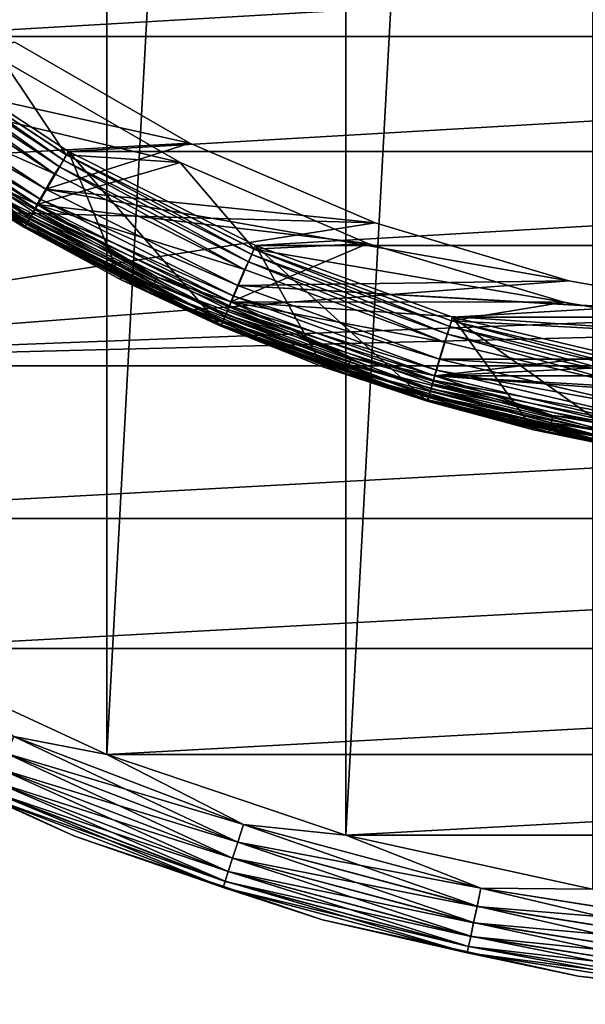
# Model space of a CAD drawing. Header units: metres. Extents: x -28 to 237, y -27 to 27.
# Tile 5 of 51: x -10.8 to -4.37, y -27.46 to -16.25. Entities that reach past the tile are written whole.
import ezdxf

# ---------------------------------------------------------------- set-up
doc = ezdxf.new("R2010")
doc.units = ezdxf.units.M
doc.layers.add('solid_10151043_XXX', color=7, linetype='CONTINUOUS')

msp = doc.modelspace()

# ---------------------------------------------------------------- linework, layer by layer
at = {"layer": 'solid_10151043_XXX'}
for points in [[(-4.288554, 26.150684, -10.5), (-4.288554, -26.150684, -10.5), (-7.091667, -25.533474, -10.5)], [(-7.091667, 25.533474, -10.5), (-4.288554, 26.150684, -10.5), (-7.091667, -25.533474, -10.5)], [(-7.091667, 25.533474, -10.5), (-7.091667, -25.533474, -10.5), (-9.811584, -24.616718, -10.5)], [(-9.811584, 24.616718, -10.5), (-7.091667, 25.533474, -10.5), (-9.811584, -24.616718, -10.5)], [(-9.811584, 24.616718, -10.5), (-9.811584, -24.616718, -10.5), (-12.416398, -23.411173, -10.5)], [(-12.416398, 23.411173, -10.5), (-9.811584, 24.616718, -10.5), (-12.416398, -23.411173, -10.5)], [(14.067907, -14.911203, 269.450012), (-14.067907, -14.911203, 269.450012), (-12.241783, -16.443502, 269.450012)], [(14.067907, -14.911203, 269.450012), (-12.241783, -16.443502, 269.450012), (12.241783, -16.443502, 269.450012)], [(-12.241783, -16.443502, 269.450012), (-11.814443, -17.962988, 268.450012), (-10.75, -18.619547, 268.450012)], [(-10.250043, -17.753496, 269.450012), (-12.241783, -16.443502, 269.450012), (-10.75, -18.619547, 268.450012)], [(12.241783, -16.443502, 269.450012), (-12.241783, -16.443502, 269.450012), (-10.250043, -17.753496, 269.450012)], [(12.241783, -16.443502, 269.450012), (-10.250043, -17.753496, 269.450012), (10.250043, -17.753496, 269.450012)], [(-19.243534, -18.219122), (-8.867837, -17.657316), (-10.857765, -16.50843)], [(-10.857452, -16.508642, 0.8), (-8.867778, -17.657343, 0.8), (-12.54879, -16.83828, 0.8)], [(-10.350451, -17.927505, 212.783157), (-12.309139, -16.534042, 212.734467), (-12.36172, -16.604671, 212.783157)], [(-12.26914, -16.480427, 212.659561), (-12.309139, -16.534042, 212.734467), (-10.306423, -17.85125, 212.734467)], [(-10.350451, -17.927505, 212.783157), (-10.306423, -17.85125, 212.734467), (-12.309139, -16.534042, 212.734467)], [(-10.272632, -17.79352, 212.659561), (-12.26914, -16.480427, 212.659561), (-10.306423, -17.85125, 212.734467)], [(-12.268891, -16.480618, 212.800003), (-12.26914, -16.480427, 212.659561), (-10.272632, -17.79352, 212.659561)], [(-12.268891, -16.480618, 212.800003), (-10.272632, -17.79352, 212.659561), (-10.273395, -17.793079, 212.800003)], [(-10.994207, -16.715881, 212.800003), (-12.268891, -16.480618, 212.800003), (-10.273395, -17.793079, 212.800003)], [(-10.857765, -16.50843), (-8.867837, -17.657316), (-10.857452, -16.508642, 0.8)], [(-8.867837, -17.657316), (-8.867778, -17.657343, 0.8), (-10.857452, -16.508642, 0.8)], [(-10.40742, -18.009043, 212.800003), (-12.429364, -16.677851, 212.800003), (-12.668226, -16.998697, 212.800003)], [(-12.36172, -16.604671, 212.783157), (-12.429364, -16.677851, 212.800003), (-10.40742, -18.009043, 212.800003)], [(-10.350451, -17.927505, 212.783157), (-12.36172, -16.604671, 212.783157), (-10.40742, -18.009043, 212.800003)], [(-10.994387, -16.715763, 213.25), (-8.979082, -17.879299, 213.25), (-12.663719, -17.00206, 213.25)], [(-10.994387, -16.715763, 213.25), (-10.994207, -16.715881, 212.800003), (-8.979274, -17.879204, 212.800003)], [(-10.994387, -16.715763, 213.25), (-8.979274, -17.879204, 212.800003), (-8.979082, -17.879299, 213.25)], [(-8.979274, -17.879204, 212.800003), (-10.994207, -16.715881, 212.800003), (-10.273395, -17.793079, 212.800003)], [(-12.617307, -16.947983, 0.816902), (-12.54879, -16.83828, 0.8), (-10.507423, -18.182245, 0.8)], [(-8.867778, -17.657343, 0.8), (-10.507423, -18.182245, 0.8), (-12.54879, -16.83828, 0.8)], [(-12.715122, -17.079372, 212.785324), (-10.607553, -18.355368, 212.800003), (-12.668226, -16.998697, 212.800003)], [(-12.689417, -17.044846, 0.866791), (-12.617307, -16.947983, 0.816902), (-10.564452, -18.298168, 0.816902)], [(-10.40742, -18.009043, 212.800003), (-12.668226, -16.998697, 212.800003), (-10.607553, -18.355368, 212.800003)], [(-8.979082, -17.879299, 213.25), (-10.603504, -18.35771, 213.25), (-12.663719, -17.00206, 213.25)], [(-11.328403, -18.029049, 213.264679), (-12.663719, -17.00206, 213.25), (-10.603504, -18.35771, 213.25)], [(-10.564452, -18.298168, 0.816902), (-12.617307, -16.947983, 0.816902), (-10.507423, -18.182245, 0.8)], [(-12.798868, -17.191864, 1.049887), (-12.751348, -17.128033, 0.946262), (-10.676684, -18.492559, 0.946262)], [(-12.715122, -17.079372, 212.785324), (-12.765108, -17.146515, 212.742645), (-10.688206, -18.512516, 212.742645)], [(-12.751348, -17.128033, 0.946262), (-12.689417, -17.044846, 0.866791), (-10.62483, -18.402744, 0.866791)], [(-10.676684, -18.492559, 0.946262), (-12.751348, -17.128033, 0.946262), (-10.62483, -18.402744, 0.866791)], [(-10.646353, -18.440023, 212.785324), (-10.607553, -18.355368, 212.800003), (-12.715122, -17.079372, 212.785324)], [(-10.646353, -18.440023, 212.785324), (-12.715122, -17.079372, 212.785324), (-10.688206, -18.512516, 212.742645)], [(-10.62483, -18.402744, 0.866791), (-12.689417, -17.044846, 0.866791), (-10.564452, -18.298168, 0.816902)], [(-10.741482, -18.604792, 1.170591), (-12.838911, -17.245647, 1.3), (-12.828736, -17.231983, 1.170591)], [(-12.830194, -17.23394, 212.592438), (-12.838911, -17.245647, 212.5), (-10.750002, -18.619545, 212.5)], [(-12.838911, -17.245647, 212.5), (-12.838911, -17.245647, 1.3), (-10.750002, -18.619545, 1.3)], [(-10.741482, -18.604792, 1.170591), (-10.750002, -18.619545, 1.3), (-12.838911, -17.245647, 1.3)], [(-10.750002, -18.619545, 212.5), (-12.838911, -17.245647, 212.5), (-10.750002, -18.619545, 1.3)], [(-12.804762, -17.19978, 212.676178), (-12.830194, -17.23394, 212.592438), (-10.742702, -18.606905, 212.592438)], [(-10.742702, -18.606905, 212.592438), (-12.830194, -17.23394, 212.592438), (-10.750002, -18.619545, 212.5)], [(-12.828736, -17.231983, 1.170591), (-12.798868, -17.191864, 1.049887), (-10.716474, -18.561478, 1.049887)], [(-10.741482, -18.604792, 1.170591), (-12.828736, -17.231983, 1.170591), (-10.716474, -18.561478, 1.049887)], [(-12.765108, -17.146515, 212.742645), (-12.804762, -17.19978, 212.676178), (-10.721408, -18.570023, 212.676178)], [(-10.721408, -18.570023, 212.676178), (-12.804762, -17.19978, 212.676178), (-10.742702, -18.606905, 212.592438)], [(-10.716474, -18.561478, 1.049887), (-12.798868, -17.191864, 1.049887), (-10.676684, -18.492559, 0.946262)], [(-10.688206, -18.512516, 212.742645), (-12.765108, -17.146515, 212.742645), (-10.721408, -18.570023, 212.676178)], [(-19.243534, -18.219122), (-6.757987, -18.567417), (-8.867837, -17.657316)], [(-8.867778, -17.657343, 0.8), (-6.758173, -18.567358, 0.8), (-10.507423, -18.182245, 0.8)], [(-8.867837, -17.657316), (-6.757987, -18.567417), (-8.867778, -17.657343, 0.8)], [(-6.757987, -18.567417), (-6.758173, -18.567358, 0.8), (-8.867778, -17.657343, 0.8)], [(-10.250043, -17.753496, 269.450012), (-10.75, -18.619547, 268.450012), (-9.649182, -19.213102, 268.450012)], [(-10.272632, -17.79352, 212.659561), (-10.306423, -17.85125, 212.734467), (-8.164331, -18.927048, 212.734467)], [(-10.273395, -17.793079, 212.800003), (-10.272632, -17.79352, 212.659561), (-8.138153, -18.865492, 212.659561)], [(-10.273395, -17.793079, 212.800003), (-8.138153, -18.865492, 212.659561), (-8.137629, -18.865717, 212.800003)], [(-8.979274, -17.879204, 212.800003), (-10.273395, -17.793079, 212.800003), (-8.137629, -18.865717, 212.800003)], [(-8.138153, -18.865492, 212.659561), (-10.272632, -17.79352, 212.659561), (-8.164331, -18.927048, 212.734467)], [(-10.250043, -17.753496, 269.450012), (-9.649182, -19.213102, 268.450012), (-8.515715, -19.741646, 268.450012)], [(-8.119608, -18.823442, 269.450012), (-10.250043, -17.753496, 269.450012), (-8.515715, -19.741646, 268.450012)], [(10.250043, -17.753496, 269.450012), (-10.250043, -17.753496, 269.450012), (-8.119608, -18.823442, 269.450012)], [(10.250043, -17.753496, 269.450012), (-8.119608, -18.823442, 269.450012), (8.119608, -18.823442, 269.450012)], [(-8.979082, -17.879299, 213.25), (-6.842715, -18.800812, 213.25), (-10.603504, -18.35771, 213.25)], [(-10.350451, -17.927505, 212.783157), (-10.40742, -18.009043, 212.800003), (-8.244453, -19.096304, 212.800003)], [(-8.199207, -19.0079, 212.783157), (-10.306423, -17.85125, 212.734467), (-10.350451, -17.927505, 212.783157)], [(-8.199207, -19.0079, 212.783157), (-10.350451, -17.927505, 212.783157), (-8.244453, -19.096304, 212.800003)], [(-8.199207, -19.0079, 212.783157), (-8.164331, -18.927048, 212.734467), (-10.306423, -17.85125, 212.734467)], [(-6.84291, -18.800741, 212.800003), (-8.979274, -17.879204, 212.800003), (-8.137629, -18.865717, 212.800003)], [(-8.979082, -17.879299, 213.25), (-8.979274, -17.879204, 212.800003), (-6.84291, -18.800741, 212.800003)], [(-8.979082, -17.879299, 213.25), (-6.84291, -18.800741, 212.800003), (-6.842715, -18.800812, 213.25)], [(-11.814443, -17.962988, 268.450012), (-11.814444, -17.962988, 213.550003), (-10.75, -18.619547, 213.550003)], [(-11.430924, -18.192211, 213.457565), (-10.75, -18.619547, 213.550003), (-11.814444, -17.962988, 213.550003)], [(-10.75, -18.619547, 268.450012), (-11.814443, -17.962988, 268.450012), (-10.75, -18.619547, 213.550003)], [(-11.372937, -18.099926, 213.307358), (-11.328403, -18.029049, 213.264679), (-9.238559, -19.184065, 213.264679)], [(-9.238559, -19.184065, 213.264679), (-11.328403, -18.029049, 213.264679), (-10.603504, -18.35771, 213.25)], [(-8.244453, -19.096304, 212.800003), (-10.40742, -18.009043, 212.800003), (-10.607553, -18.355368, 212.800003)], [(-11.408266, -18.156151, 213.37381), (-11.372937, -18.099926, 213.307358), (-9.274878, -19.259481, 213.307358)], [(-9.274878, -19.259481, 213.307358), (-11.372937, -18.099926, 213.307358), (-9.238559, -19.184065, 213.264679)], [(-19.243534, -18.219122), (-17.160183, -20.193516), (-6.757987, -18.567417)], [(-11.430924, -18.192211, 213.457565), (-11.408266, -18.156151, 213.37381), (-9.303689, -19.319309, 213.37381)], [(-9.322167, -19.357679, 213.457565), (-10.75, -18.619547, 213.550003), (-11.430924, -18.192211, 213.457565)], [(-9.322167, -19.357679, 213.457565), (-11.430924, -18.192211, 213.457565), (-9.303689, -19.319309, 213.37381)], [(-9.303689, -19.319309, 213.37381), (-11.408266, -18.156151, 213.37381), (-9.274878, -19.259481, 213.307358)], [(-10.564452, -18.298168, 0.816902), (-10.507423, -18.182245, 0.8), (-8.323687, -19.27994, 0.8)], [(-4.556455, -19.226484, 0.8), (-8.323687, -19.27994, 0.8), (-10.507423, -18.182245, 0.8)], [(-6.758173, -18.567358, 0.8), (-4.556455, -19.226484, 0.8), (-10.507423, -18.182245, 0.8)], [(-10.646353, -18.440023, 212.785324), (-8.403114, -19.463493, 212.800003), (-10.607553, -18.355368, 212.800003)], [(-10.62483, -18.402744, 0.866791), (-10.564452, -18.298168, 0.816902), (-8.368731, -19.4009, 0.816902)], [(-8.244453, -19.096304, 212.800003), (-10.607553, -18.355368, 212.800003), (-8.403114, -19.463493, 212.800003)], [(-6.842715, -18.800812, 213.25), (-8.399779, -19.46493, 213.25), (-10.603504, -18.35771, 213.25)], [(-9.238559, -19.184065, 213.264679), (-10.603504, -18.35771, 213.25), (-8.399779, -19.46493, 213.25)], [(-8.368731, -19.4009, 0.816902), (-10.564452, -18.298168, 0.816902), (-8.323687, -19.27994, 0.8)], [(-10.646353, -18.440023, 212.785324), (-10.688206, -18.512516, 212.742645), (-8.466764, -19.628166, 212.742645)], [(-10.676684, -18.492559, 0.946262), (-10.62483, -18.402744, 0.866791), (-8.41656, -19.51178, 0.866791)], [(-8.43361, -19.551304, 212.785324), (-8.403114, -19.463493, 212.800003), (-10.646353, -18.440023, 212.785324)], [(-8.43361, -19.551304, 212.785324), (-10.646353, -18.440023, 212.785324), (-8.466764, -19.628166, 212.742645)], [(-8.41656, -19.51178, 0.866791), (-10.62483, -18.402744, 0.866791), (-8.368731, -19.4009, 0.816902)], [(-17.160183, -20.193516), (-4.556746, -19.226425), (-6.757987, -18.567417)], [(-10.721408, -18.570023, 212.676178), (-10.742702, -18.606905, 212.592438), (-8.509933, -19.728245, 212.592438)], [(-10.741482, -18.604792, 1.170591), (-10.716474, -18.561478, 1.049887), (-8.489157, -19.680077, 1.049887)], [(-10.688206, -18.512516, 212.742645), (-10.721408, -18.570023, 212.676178), (-8.493066, -19.689138, 212.676178)], [(-8.493066, -19.689138, 212.676178), (-10.721408, -18.570023, 212.676178), (-8.509933, -19.728245, 212.592438)], [(-10.716474, -18.561478, 1.049887), (-10.676684, -18.492559, 0.946262), (-8.457637, -19.607006, 0.946262)], [(-8.489157, -19.680077, 1.049887), (-10.716474, -18.561478, 1.049887), (-8.457637, -19.607006, 0.946262)], [(-8.466764, -19.628166, 212.742645), (-10.688206, -18.512516, 212.742645), (-8.493066, -19.689138, 212.676178)], [(-8.457637, -19.607006, 0.946262), (-10.676684, -18.492559, 0.946262), (-8.41656, -19.51178, 0.866791)], [(-4.556746, -19.226425), (-4.556455, -19.226484, 0.8), (-6.758173, -18.567358, 0.8)], [(-6.757987, -18.567417), (-4.556746, -19.226425), (-6.758173, -18.567358, 0.8)], [(-8.508967, -19.726002, 1.170591), (-10.750002, -18.619545, 1.3), (-10.741482, -18.604792, 1.170591)], [(-10.742702, -18.606905, 212.592438), (-10.750002, -18.619545, 212.5), (-8.515717, -19.741646, 212.5)], [(-10.750002, -18.619545, 212.5), (-10.750002, -18.619545, 1.3), (-8.515716, -19.741646, 1.3)], [(-8.508967, -19.726002, 1.170591), (-8.515716, -19.741646, 1.3), (-10.750002, -18.619545, 1.3)], [(-8.515717, -19.741646, 212.5), (-10.750002, -18.619545, 212.5), (-8.515716, -19.741646, 1.3)], [(-10.75, -18.619547, 268.450012), (-10.75, -18.619547, 213.550003), (-9.649182, -19.213102, 213.550003)], [(-9.322167, -19.357679, 213.457565), (-9.649182, -19.213102, 213.550003), (-10.75, -18.619547, 213.550003)], [(-9.649182, -19.213102, 268.450012), (-10.75, -18.619547, 268.450012), (-9.649182, -19.213102, 213.550003)], [(-8.509933, -19.728245, 212.592438), (-10.742702, -18.606905, 212.592438), (-8.515717, -19.741646, 212.5)], [(-8.508967, -19.726002, 1.170591), (-10.741482, -18.604792, 1.170591), (-8.489157, -19.680077, 1.049887)], [(-8.119608, -18.823442, 269.450012), (-8.515715, -19.741646, 268.450012), (-7.353433, -20.203392, 268.450012)], [(-6.842715, -18.800812, 213.25), (-4.614083, -19.468012, 213.25), (-8.399779, -19.46493, 213.25)], [(-4.614008, -19.468031, 212.800003), (-6.84291, -18.800741, 212.800003), (-8.137629, -18.865717, 212.800003)], [(-8.119608, -18.823442, 269.450012), (-7.353433, -20.203392, 268.450012), (-6.166269, -20.596775, 268.450012)], [(-5.879409, -19.638802, 269.450012), (-8.119608, -18.823442, 269.450012), (-6.166269, -20.596775, 268.450012)], [(8.119608, -18.823442, 269.450012), (-8.119608, -18.823442, 269.450012), (-5.879409, -19.638802, 269.450012)], [(-6.842715, -18.800812, 213.25), (-6.84291, -18.800741, 212.800003), (-4.614008, -19.468031, 212.800003)], [(-6.842715, -18.800812, 213.25), (-4.614008, -19.468031, 212.800003), (-4.614083, -19.468012, 213.25)], [(8.119608, -18.823442, 269.450012), (-5.879409, -19.638802, 269.450012), (5.879409, -19.638802, 269.450012)], [(-5.937085, -19.831245, 212.783157), (-8.164331, -18.927048, 212.734467), (-8.199207, -19.0079, 212.783157)], [(-8.138153, -18.865492, 212.659561), (-8.164331, -18.927048, 212.734467), (-5.911831, -19.746891, 212.734467)], [(-5.937085, -19.831245, 212.783157), (-5.911831, -19.746891, 212.734467), (-8.164331, -18.927048, 212.734467)], [(-5.892601, -19.682823, 212.659561), (-8.138153, -18.865492, 212.659561), (-5.911831, -19.746891, 212.734467)], [(-8.137629, -18.865717, 212.800003), (-8.138153, -18.865492, 212.659561), (-5.892601, -19.682823, 212.659561)], [(-8.137629, -18.865717, 212.800003), (-5.892601, -19.682823, 212.659561), (-5.892543, -19.682814, 212.800003)], [(-4.614008, -19.468031, 212.800003), (-8.137629, -18.865717, 212.800003), (-5.892543, -19.682814, 212.800003)], [(-8.199207, -19.0079, 212.783157), (-8.244453, -19.096304, 212.800003), (-5.970014, -19.924824, 212.800003)], [(-5.937085, -19.831245, 212.783157), (-8.199207, -19.0079, 212.783157), (-5.970014, -19.924824, 212.800003)], [(-5.970014, -19.924824, 212.800003), (-8.244453, -19.096304, 212.800003), (-8.403114, -19.463493, 212.800003)], [(-17.160183, -20.193516), (-2.293884, -19.625429), (-4.556746, -19.226425)], [(-9.649182, -19.213102, 268.450012), (-9.649182, -19.213102, 213.550003), (-8.515715, -19.741646, 213.550003)], [(-9.322167, -19.357679, 213.457565), (-8.515715, -19.741646, 213.550003), (-9.649182, -19.213102, 213.550003)], [(-8.515715, -19.741646, 268.450012), (-9.649182, -19.213102, 268.450012), (-8.515715, -19.741646, 213.550003)], [(-9.303689, -19.319309, 213.37381), (-9.274878, -19.259481, 213.307358), (-7.060181, -20.176838, 213.307358)], [(-9.274878, -19.259481, 213.307358), (-9.238559, -19.184065, 213.264679), (-7.032535, -20.09783, 213.264679)], [(-7.060181, -20.176838, 213.307358), (-9.274878, -19.259481, 213.307358), (-7.032535, -20.09783, 213.264679)], [(-7.032535, -20.09783, 213.264679), (-9.238559, -19.184065, 213.264679), (-8.399779, -19.46493, 213.25)], [(-4.556455, -19.226484, 0.8), (-2.294319, -19.625362, 0.8), (-8.323687, -19.27994, 0.8)], [(-4.556746, -19.226425), (-2.293884, -19.625429), (-4.556455, -19.226484, 0.8)], [(-2.293884, -19.625429), (-2.294319, -19.625362, 0.8), (-4.556455, -19.226484, 0.8)], [(-9.322167, -19.357679, 213.457565), (-9.303689, -19.319309, 213.37381), (-7.082113, -20.239517, 213.37381)], [(-7.096179, -20.279715, 213.457565), (-8.515715, -19.741646, 213.550003), (-9.322167, -19.357679, 213.457565)], [(-7.096179, -20.279715, 213.457565), (-9.322167, -19.357679, 213.457565), (-7.082113, -20.239517, 213.37381)], [(-7.082113, -20.239517, 213.37381), (-9.303689, -19.319309, 213.37381), (-7.060181, -20.176838, 213.307358)], [(-8.368731, -19.4009, 0.816902), (-8.323687, -19.27994, 0.8), (-6.027404, -20.116411, 0.8)], [(6.027335, -20.116432, 0.8), (-6.027404, -20.116411, 0.8), (-8.323687, -19.27994, 0.8)], [(6.027335, -20.116432, 0.8), (-8.323687, -19.27994, 0.8), (-2.294319, -19.625362, 0.8)], [(-8.43361, -19.551304, 212.785324), (-6.084788, -20.308012, 212.800003), (-8.403114, -19.463493, 212.800003)], [(-8.41656, -19.51178, 0.866791), (-8.368731, -19.4009, 0.816902), (-6.059838, -20.241268, 0.816902)], [(-5.970014, -19.924824, 212.800003), (-8.403114, -19.463493, 212.800003), (-6.084788, -20.308012, 212.800003)], [(-2.322976, -19.872017, 213.25), (-6.082378, -20.308729, 213.25), (-8.399779, -19.46493, 213.25)], [(-7.032535, -20.09783, 213.264679), (-8.399779, -19.46493, 213.25), (-6.082378, -20.308729, 213.25)], [(-4.614083, -19.468012, 213.25), (-2.322976, -19.872017, 213.25), (-8.399779, -19.46493, 213.25)], [(-6.059838, -20.241268, 0.816902), (-8.368731, -19.4009, 0.816902), (-6.027404, -20.116411, 0.8)], [(-2.322709, -19.872047, 212.800003), (-4.614008, -19.468031, 212.800003), (-5.892543, -19.682814, 212.800003)], [(-4.614083, -19.468012, 213.25), (-4.614008, -19.468031, 212.800003), (-2.322976, -19.872017, 213.25)], [(-2.322976, -19.872017, 213.25), (-4.614008, -19.468031, 212.800003), (-2.322709, -19.872047, 212.800003)], [(-8.489157, -19.680077, 1.049887), (-8.457637, -19.607006, 0.946262), (-6.124215, -20.456303, 0.946262)], [(-8.43361, -19.551304, 212.785324), (-8.466764, -19.628166, 212.742645), (-6.130824, -20.478378, 212.742645)], [(-8.457637, -19.607006, 0.946262), (-8.41656, -19.51178, 0.866791), (-6.094471, -20.356951, 0.866791)], [(-6.124215, -20.456303, 0.946262), (-8.457637, -19.607006, 0.946262), (-6.094471, -20.356951, 0.866791)], [(-6.106817, -20.398188, 212.785324), (-6.084788, -20.308012, 212.800003), (-8.43361, -19.551304, 212.785324)], [(-6.106817, -20.398188, 212.785324), (-8.43361, -19.551304, 212.785324), (-6.130824, -20.478378, 212.742645)], [(-6.094471, -20.356951, 0.866791), (-8.41656, -19.51178, 0.866791), (-6.059838, -20.241268, 0.816902)], [(-17.160183, -20.193516), (0, -19.759031), (-2.293884, -19.625429)], [(-8.493066, -19.689138, 212.676178), (-8.509933, -19.728245, 212.592438), (-6.162083, -20.582792, 212.592438)], [(-8.508967, -19.726002, 1.170591), (-8.489157, -19.680077, 1.049887), (-6.147038, -20.532539, 1.049887)], [(-8.466764, -19.628166, 212.742645), (-8.493066, -19.689138, 212.676178), (-6.149869, -20.541992, 212.676178)], [(-6.149869, -20.541992, 212.676178), (-8.493066, -19.689138, 212.676178), (-6.162083, -20.582792, 212.592438)], [(-6.147038, -20.532539, 1.049887), (-8.489157, -19.680077, 1.049887), (-6.124215, -20.456303, 0.946262)], [(-6.130824, -20.478378, 212.742645), (-8.466764, -19.628166, 212.742645), (-6.149869, -20.541992, 212.676178)], [(-5.879409, -19.638802, 269.450012), (-6.166269, -20.596775, 268.450012), (-4.958241, -20.920465, 268.450012)], [(-5.892601, -19.682823, 212.659561), (-5.911831, -19.746891, 212.734467), (-3.579383, -20.299692, 212.734467)], [(-5.892543, -19.682814, 212.800003), (-5.892601, -19.682823, 212.659561), (-3.567682, -20.233831, 212.659561)], [(-3.567682, -20.233831, 212.659561), (-5.892601, -19.682823, 212.659561), (-3.579383, -20.299692, 212.734467)], [(-5.892543, -19.682814, 212.800003), (-3.567682, -20.233831, 212.659561), (-3.568048, -20.233765, 212.800003)], [(-2.322709, -19.872047, 212.800003), (-5.892543, -19.682814, 212.800003), (-3.568048, -20.233765, 212.800003)], [(-5.879409, -19.638802, 269.450012), (-4.958241, -20.920465, 268.450012), (-3.733436, -21.173367, 268.450012)], [(-3.559839, -20.188549, 269.450012), (-5.879409, -19.638802, 269.450012), (-3.733436, -21.173367, 268.450012)], [(5.879409, -19.638802, 269.450012), (-5.879409, -19.638802, 269.450012), (-3.559839, -20.188549, 269.450012)], [(-17.160183, -20.193516), (17.160183, -20.193516), (0, -19.759031)], [(-8.509933, -19.728245, 212.592438), (-8.515717, -19.741646, 212.5), (-6.166269, -20.596775, 212.5)], [(-8.515717, -19.741646, 212.5), (-8.515716, -19.741646, 1.3), (-6.166269, -20.596775, 1.3)], [(-6.166269, -20.596775, 212.5), (-8.515717, -19.741646, 212.5), (-6.166269, -20.596775, 1.3)], [(-6.161383, -20.580454, 1.170591), (-8.515716, -19.741646, 1.3), (-8.508967, -19.726002, 1.170591)], [(-6.161383, -20.580454, 1.170591), (-6.166269, -20.596775, 1.3), (-8.515716, -19.741646, 1.3)], [(-8.515715, -19.741646, 268.450012), (-8.515715, -19.741646, 213.550003), (-7.353433, -20.203392, 213.550003)], [(-7.096179, -20.279715, 213.457565), (-7.353433, -20.203392, 213.550003), (-8.515715, -19.741646, 213.550003)], [(-7.353433, -20.203392, 268.450012), (-8.515715, -19.741646, 268.450012), (-7.353433, -20.203392, 213.550003)], [(-6.162083, -20.582792, 212.592438), (-8.509933, -19.728245, 212.592438), (-6.166269, -20.596775, 212.5)], [(-6.161383, -20.580454, 1.170591), (-8.508967, -19.726002, 1.170591), (-6.147038, -20.532539, 1.049887)], [(-5.937085, -19.831245, 212.783157), (-5.970014, -19.924824, 212.800003), (-3.614744, -20.48349, 212.800003)], [(-3.594674, -20.386406, 212.783157), (-5.911831, -19.746891, 212.734467), (-5.937085, -19.831245, 212.783157)], [(-3.594674, -20.386406, 212.783157), (-5.937085, -19.831245, 212.783157), (-3.614744, -20.48349, 212.800003)], [(-3.594674, -20.386406, 212.783157), (-3.579383, -20.299692, 212.734467), (-5.911831, -19.746891, 212.734467)], [(-3.614744, -20.48349, 212.800003), (-5.970014, -19.924824, 212.800003), (-6.084788, -20.308012, 212.800003)], [(-2.322976, -19.872017, 213.25), (0, -20.00733, 213.25), (-6.082378, -20.308729, 213.25)], [(0, -20.00733, 213.25), (6.082402, -20.308722, 213.25), (-6.082378, -20.308729, 213.25)], [(-7.060181, -20.176838, 213.307358), (-7.032535, -20.09783, 213.264679), (-4.738072, -20.758852, 213.264679)], [(-4.738072, -20.758852, 213.264679), (-7.032535, -20.09783, 213.264679), (-6.082378, -20.308729, 213.25)], [(-6.059838, -20.241268, 0.816902), (-6.027404, -20.116411, 0.8), (-3.649518, -20.680443, 0.8)], [(3.649449, -20.680454, 0.8), (-3.649518, -20.680443, 0.8), (-6.027404, -20.116411, 0.8)], [(6.027335, -20.116432, 0.8), (3.649449, -20.680454, 0.8), (-6.027404, -20.116411, 0.8)], [(-17.160183, -20.193516), (-14.875552, -21.930981), (17.160183, -20.193516)], [(-14.875552, -21.930981), (14.875552, -21.930981), (17.160183, -20.193516)], [(-7.353433, -20.203392, 268.450012), (-7.353433, -20.203392, 213.550003), (-6.16627, -20.596775, 213.550003)], [(-7.096179, -20.279715, 213.457565), (-6.16627, -20.596775, 213.550003), (-7.353433, -20.203392, 213.550003)], [(-6.166269, -20.596775, 268.450012), (-7.353433, -20.203392, 268.450012), (-6.16627, -20.596775, 213.550003)], [(-7.096179, -20.279715, 213.457565), (-7.082113, -20.239517, 213.37381), (-4.771475, -20.905199, 213.37381)], [(-4.780952, -20.94672, 213.457565), (-6.16627, -20.596775, 213.550003), (-7.096179, -20.279715, 213.457565)], [(-4.780952, -20.94672, 213.457565), (-7.096179, -20.279715, 213.457565), (-4.771475, -20.905199, 213.37381)], [(-7.082113, -20.239517, 213.37381), (-7.060181, -20.176838, 213.307358), (-4.756699, -20.84046, 213.307358)], [(-4.771475, -20.905199, 213.37381), (-7.082113, -20.239517, 213.37381), (-4.756699, -20.84046, 213.307358)], [(-4.756699, -20.84046, 213.307358), (-7.060181, -20.176838, 213.307358), (-4.738072, -20.758852, 213.264679)], [(-6.094471, -20.356951, 0.866791), (-6.059838, -20.241268, 0.816902), (-3.668996, -20.807909, 0.816902)], [(-3.668996, -20.807909, 0.816902), (-6.059838, -20.241268, 0.816902), (-3.649518, -20.680443, 0.8)], [(-6.124215, -20.456303, 0.946262), (-6.094471, -20.356951, 0.866791), (-3.689965, -20.92683, 0.866791)], [(-6.106817, -20.398188, 212.785324), (-3.684087, -20.877436, 212.800003), (-6.084788, -20.308012, 212.800003)], [(-3.689965, -20.92683, 0.866791), (-6.094471, -20.356951, 0.866791), (-3.668996, -20.807909, 0.816902)], [(-3.614744, -20.48349, 212.800003), (-6.084788, -20.308012, 212.800003), (-3.684087, -20.877436, 212.800003)], [(6.082402, -20.308722, 213.25), (3.682686, -20.877682, 213.25), (-6.082378, -20.308729, 213.25)], [(3.682686, -20.877682, 213.25), (-3.682662, -20.877686, 213.25), (-6.082378, -20.308729, 213.25)], [(-4.738072, -20.758852, 213.264679), (-6.082378, -20.308729, 213.25), (-3.682662, -20.877686, 213.25)], [(-6.130824, -20.478378, 212.742645), (-6.149869, -20.541992, 212.676178), (-3.723506, -21.117052, 212.676178)], [(-6.147038, -20.532539, 1.049887), (-6.124215, -20.456303, 0.946262), (-3.707973, -21.028963, 0.946262)], [(-6.106817, -20.398188, 212.785324), (-6.130824, -20.478378, 212.742645), (-3.711975, -21.051657, 212.742645)], [(-3.711975, -21.051657, 212.742645), (-6.130824, -20.478378, 212.742645), (-3.723506, -21.117052, 212.676178)], [(-3.707973, -21.028963, 0.946262), (-6.124215, -20.456303, 0.946262), (-3.689965, -20.92683, 0.866791)], [(-3.697439, -20.969221, 212.785324), (-3.684087, -20.877436, 212.800003), (-6.106817, -20.398188, 212.785324)], [(-3.697439, -20.969221, 212.785324), (-6.106817, -20.398188, 212.785324), (-3.711975, -21.051657, 212.742645)], [(-6.166269, -20.596775, 268.450012), (-6.16627, -20.596775, 213.550003), (-4.958241, -20.920465, 213.550003)], [(-4.780952, -20.94672, 213.457565), (-4.958241, -20.920465, 213.550003), (-6.16627, -20.596775, 213.550003)], [(-3.730477, -21.156588, 1.170591), (-6.166269, -20.596775, 1.3), (-6.161383, -20.580454, 1.170591)], [(-6.162083, -20.582792, 212.592438), (-6.166269, -20.596775, 212.5), (-3.733435, -21.173367, 212.5)], [(-6.166269, -20.596775, 212.5), (-6.166269, -20.596775, 1.3), (-3.733435, -21.173367, 1.3)], [(-3.730477, -21.156588, 1.170591), (-3.733435, -21.173367, 1.3), (-6.166269, -20.596775, 1.3)], [(-3.733435, -21.173367, 212.5), (-6.166269, -20.596775, 212.5), (-3.733435, -21.173367, 1.3)], [(-4.958241, -20.920465, 268.450012), (-6.166269, -20.596775, 268.450012), (-4.958241, -20.920465, 213.550003)], [(-6.149869, -20.541992, 212.676178), (-6.162083, -20.582792, 212.592438), (-3.730901, -21.158993, 212.592438)], [(-3.730901, -21.158993, 212.592438), (-6.162083, -20.582792, 212.592438), (-3.733435, -21.173367, 212.5)], [(-6.161383, -20.580454, 1.170591), (-6.147038, -20.532539, 1.049887), (-3.721792, -21.107332, 1.049887)], [(-3.730477, -21.156588, 1.170591), (-6.161383, -20.580454, 1.170591), (-3.721792, -21.107332, 1.049887)], [(-3.723506, -21.117052, 212.676178), (-6.149869, -20.541992, 212.676178), (-3.730901, -21.158993, 212.592438)], [(-3.721792, -21.107332, 1.049887), (-6.147038, -20.532539, 1.049887), (-3.707973, -21.028963, 0.946262)], [(-4.771475, -20.905199, 213.37381), (-4.756699, -20.84046, 213.307358), (-2.393399, -21.242001, 213.307358)], [(-4.756699, -20.84046, 213.307358), (-4.738072, -20.758852, 213.264679), (-2.384027, -21.158821, 213.264679)], [(-2.393399, -21.242001, 213.307358), (-4.756699, -20.84046, 213.307358), (-2.384027, -21.158821, 213.264679)], [(-2.384027, -21.158821, 213.264679), (-4.738072, -20.758852, 213.264679), (-3.682662, -20.877686, 213.25)], [(-4.958241, -20.920465, 268.450012), (-4.958241, -20.920465, 213.550003), (-3.733436, -21.173367, 213.550003)], [(-4.780952, -20.94672, 213.457565), (-3.733436, -21.173367, 213.550003), (-4.958241, -20.920465, 213.550003)], [(-3.733436, -21.173367, 268.450012), (-4.958241, -20.920465, 268.450012), (-3.733436, -21.173367, 213.550003)], [(-4.780952, -20.94672, 213.457565), (-4.771475, -20.905199, 213.37381), (-2.400834, -21.307987, 213.37381)], [(-2.405602, -21.350309, 213.457565), (-3.733436, -21.173367, 213.550003), (-4.780952, -20.94672, 213.457565)], [(-2.405602, -21.350309, 213.457565), (-4.780952, -20.94672, 213.457565), (-2.400834, -21.307987, 213.37381)], [(-2.400834, -21.307987, 213.37381), (-4.771475, -20.905199, 213.37381), (-2.393399, -21.242001, 213.307358)], [(-14.875552, -21.930981), (-12.416398, -23.411173), (14.875552, -21.930981)], [(-12.416398, -23.411173), (12.416398, -23.411173), (14.875552, -21.930981)], [(-10.869028, -24.412237, -10.474928), (-12.416398, -23.411173, -10.5), (-9.811584, -24.616718, -10.5)], [(-12.416398, -23.411173), (-9.811584, -24.616718), (12.416398, -23.411173)], [(-10.868584, -24.411238, -0.024823), (-9.811584, -24.616718), (-12.416398, -23.411173)], [(-9.811584, -24.616718), (9.811584, -24.616718), (12.416398, -23.411173)], [(-10.1788, -25.54686, -9.5), (-10.1788, -25.54686, -1), (-12.881232, -24.296581, -1)], [(-11.17506, -25.099596, -0.777479), (-12.881232, -24.296581, -1), (-10.1788, -25.54686, -1)], [(-12.881232, -24.296581, -9.5), (-10.1788, -25.54686, -9.5), (-12.881232, -24.296581, -1)], [(-11.175161, -25.099823, -9.721427), (-10.1788, -25.54686, -9.5), (-12.881232, -24.296581, -9.5)], [(-10.95508, -24.605513, -10.400871), (-10.869028, -24.412237, -10.474928), (-8.257713, -25.414627, -10.474928)], [(-10.868584, -24.411238, -0.024823), (-10.954668, -24.604588, -0.098642), (-8.322778, -25.614876, -0.098642)], [(-8.257713, -25.414627, -10.474928), (-10.869028, -24.412237, -10.474928), (-9.811584, -24.616718, -10.5)], [(-8.257375, -25.413588, -0.024823), (-9.811584, -24.616718), (-10.868584, -24.411238, -0.024823)], [(-8.257375, -25.413588, -0.024823), (-10.868584, -24.411238, -0.024823), (-8.322778, -25.614876, -0.098642)], [(-11.03226, -24.778862, -10.281551), (-10.95508, -24.605513, -10.400871), (-8.323091, -25.615837, -10.400871)], [(-10.954668, -24.604588, -0.098642), (-11.031903, -24.778059, -0.217749), (-8.381456, -25.795471, -0.217749)], [(-8.323091, -25.615837, -10.400871), (-10.95508, -24.605513, -10.400871), (-8.257713, -25.414627, -10.474928)], [(-8.322778, -25.614876, -0.098642), (-10.954668, -24.604588, -0.098642), (-8.381456, -25.795471, -0.217749)], [(-8.257713, -25.414627, -10.474928), (-9.811584, -24.616718, -10.5), (-7.091667, -25.533474, -10.5)], [(-9.811584, -24.616718), (-7.091667, -25.533474), (9.811584, -24.616718)], [(-8.257375, -25.413588, -0.024823), (-7.091667, -25.533474), (-9.811584, -24.616718)], [(-7.091667, -25.533474), (7.091667, -25.533474), (9.811584, -24.616718)], [(-11.096691, -24.923576, -10.122963), (-11.03226, -24.778862, -10.281551), (-8.381728, -25.796305, -10.281551)], [(-11.031903, -24.778059, -0.217749), (-11.096407, -24.922937, -0.376159), (-8.430463, -25.946297, -0.376159)], [(-8.381728, -25.796305, -10.281551), (-11.03226, -24.778862, -10.281551), (-8.323091, -25.615837, -10.400871)], [(-8.381456, -25.795471, -0.217749), (-11.031903, -24.778059, -0.217749), (-8.430463, -25.946297, -0.376159)], [(-11.145136, -25.032387, -9.933075), (-11.096691, -24.923576, -10.122963), (-8.430679, -25.946962, -10.122963)], [(-11.096407, -24.922937, -0.376159), (-11.144938, -25.031942, -0.565914), (-8.467335, -26.059778, -0.565914)], [(-8.430679, -25.946962, -10.122963), (-11.096691, -24.923576, -10.122963), (-8.381728, -25.796305, -10.281551)], [(-8.430463, -25.946297, -0.376159), (-11.096407, -24.922937, -0.376159), (-8.467335, -26.059778, -0.565914)], [(-11.175161, -25.099823, -9.721427), (-11.145136, -25.032387, -9.933075), (-8.467485, -26.06024, -9.933075)], [(-8.490296, -26.130445, -9.721427), (-10.1788, -25.54686, -9.5), (-11.175161, -25.099823, -9.721427)], [(-8.490296, -26.130445, -9.721427), (-11.175161, -25.099823, -9.721427), (-8.467485, -26.06024, -9.933075)], [(-11.144938, -25.031942, -0.565914), (-11.17506, -25.099596, -0.777479), (-8.49022, -26.130209, -0.777479)], [(-8.49022, -26.130209, -0.777479), (-11.17506, -25.099596, -0.777479), (-10.1788, -25.54686, -1)], [(-8.467485, -26.06024, -9.933075), (-11.145136, -25.032387, -9.933075), (-8.430679, -25.946962, -10.122963)], [(-8.467335, -26.059778, -0.565914), (-11.144938, -25.031942, -0.565914), (-8.49022, -26.130209, -0.777479)], [(-8.323091, -25.615837, -10.400871), (-8.257713, -25.414627, -10.474928), (-5.555924, -26.138569, -10.474928)], [(-8.257375, -25.413588, -0.024823), (-8.322778, -25.614876, -0.098642), (-5.599701, -26.344522, -0.098642)], [(-5.555924, -26.138569, -10.474928), (-8.257713, -25.414627, -10.474928), (-7.091667, -25.533474, -10.5)], [(-5.555697, -26.137499, -0.024823), (-7.091667, -25.533474), (-8.257375, -25.413588, -0.024823)], [(-5.555697, -26.137499, -0.024823), (-8.257375, -25.413588, -0.024823), (-5.599701, -26.344522, -0.098642)], [(-7.357029, -26.497625, -9.5), (-7.357029, -26.497625, -1), (-10.1788, -25.54686, -1)], [(-8.49022, -26.130209, -0.777479), (-10.1788, -25.54686, -1), (-7.357029, -26.497625, -1)], [(-10.1788, -25.54686, -9.5), (-7.357029, -26.497625, -9.5), (-10.1788, -25.54686, -1)], [(-8.490296, -26.130445, -9.721427), (-7.357029, -26.497625, -9.5), (-10.1788, -25.54686, -9.5)], [(-5.555924, -26.138569, -10.474928), (-7.091667, -25.533474, -10.5), (-4.288554, -26.150684, -10.5)], [(-7.091667, -25.533474), (-4.288554, -26.150684), (7.091667, -25.533474)], [(-5.555697, -26.137499, -0.024823), (-4.288554, -26.150684), (-7.091667, -25.533474)], [(-8.381728, -25.796305, -10.281551), (-8.323091, -25.615837, -10.400871), (-5.599911, -26.345512, -10.400871)], [(-8.322778, -25.614876, -0.098642), (-8.381456, -25.795471, -0.217749), (-5.639181, -26.530262, -0.217749)], [(-5.599911, -26.345512, -10.400871), (-8.323091, -25.615837, -10.400871), (-5.555924, -26.138569, -10.474928)], [(-5.599701, -26.344522, -0.098642), (-8.322778, -25.614876, -0.098642), (-5.639181, -26.530262, -0.217749)], [(-8.430679, -25.946962, -10.122963), (-8.381728, -25.796305, -10.281551), (-5.639364, -26.53112, -10.281551)], [(-8.381456, -25.795471, -0.217749), (-8.430463, -25.946297, -0.376159), (-5.672153, -26.685385, -0.376159)], [(-5.639364, -26.53112, -10.281551), (-8.381728, -25.796305, -10.281551), (-5.599911, -26.345512, -10.400871)], [(-5.639181, -26.530262, -0.217749), (-8.381456, -25.795471, -0.217749), (-5.672153, -26.685385, -0.376159)], [(-8.467485, -26.06024, -9.933075), (-8.430679, -25.946962, -10.122963), (-5.672299, -26.686068, -10.122963)], [(-8.430463, -25.946297, -0.376159), (-8.467335, -26.059778, -0.565914), (-5.696961, -26.802097, -0.565914)], [(-5.672299, -26.686068, -10.122963), (-8.430679, -25.946962, -10.122963), (-5.639364, -26.53112, -10.281551)], [(-5.672153, -26.685385, -0.376159), (-8.430463, -25.946297, -0.376159), (-5.696961, -26.802097, -0.565914)], [(-8.490296, -26.130445, -9.721427), (-8.467485, -26.06024, -9.933075), (-5.697062, -26.802572, -9.933075)], [(-8.467335, -26.059778, -0.565914), (-8.49022, -26.130209, -0.777479), (-5.712359, -26.874535, -0.777479)], [(-5.697062, -26.802572, -9.933075), (-8.467485, -26.06024, -9.933075), (-5.672299, -26.686068, -10.122963)], [(-5.696961, -26.802097, -0.565914), (-8.467335, -26.059778, -0.565914), (-5.712359, -26.874535, -0.777479)], [(-5.71241, -26.874779, -9.721427), (-7.357029, -26.497625, -9.5), (-8.490296, -26.130445, -9.721427)], [(-5.71241, -26.874779, -9.721427), (-8.490296, -26.130445, -9.721427), (-5.697062, -26.802572, -9.933075)], [(-5.712359, -26.874535, -0.777479), (-8.49022, -26.130209, -0.777479), (-7.357029, -26.497625, -1)], [(-5.599911, -26.345512, -10.400871), (-5.555924, -26.138569, -10.474928), (-2.793264, -26.576132, -10.474928)], [(-5.555697, -26.137499, -0.024823), (-5.599701, -26.344522, -0.098642), (-2.815273, -26.785532, -0.098642)], [(-2.793264, -26.576132, -10.474928), (-5.555924, -26.138569, -10.474928), (-4.288554, -26.150684, -10.5)], [(-2.79315, -26.575045, -0.024823), (-4.288554, -26.150684), (-5.555697, -26.137499, -0.024823)], [(-2.79315, -26.575045, -0.024823), (-5.555697, -26.137499, -0.024823), (-2.815273, -26.785532, -0.098642)], [(-5.639364, -26.53112, -10.281551), (-5.599911, -26.345512, -10.400871), (-2.815379, -26.786539, -10.400871)], [(-5.599701, -26.344522, -0.098642), (-5.639181, -26.530262, -0.217749), (-2.835122, -26.97438, -0.217749)], [(-2.815379, -26.786539, -10.400871), (-5.599911, -26.345512, -10.400871), (-2.793264, -26.576132, -10.474928)], [(-2.815273, -26.785532, -0.098642), (-5.599701, -26.344522, -0.098642), (-2.835122, -26.97438, -0.217749)], [(-4.449005, -27.13773, -9.5), (-4.449005, -27.13773, -1), (-7.357029, -26.497625, -1)], [(-5.712359, -26.874535, -0.777479), (-7.357029, -26.497625, -1), (-4.449005, -27.13773, -1)], [(-7.357029, -26.497625, -9.5), (-4.449005, -27.13773, -9.5), (-7.357029, -26.497625, -1)], [(-5.71241, -26.874779, -9.721427), (-4.449005, -27.13773, -9.5), (-7.357029, -26.497625, -9.5)], [(-5.672299, -26.686068, -10.122963), (-5.639364, -26.53112, -10.281551), (-2.835213, -26.975254, -10.281551)], [(-5.639181, -26.530262, -0.217749), (-5.672153, -26.685385, -0.376159), (-2.851699, -27.132101, -0.376159)], [(-2.835213, -26.975254, -10.281551), (-5.639364, -26.53112, -10.281551), (-2.815379, -26.786539, -10.400871)], [(-2.835122, -26.97438, -0.217749), (-5.639181, -26.530262, -0.217749), (-2.851699, -27.132101, -0.376159)], [(-5.697062, -26.802572, -9.933075), (-5.672299, -26.686068, -10.122963), (-2.851772, -27.132795, -10.122963)], [(-5.672153, -26.685385, -0.376159), (-5.696961, -26.802097, -0.565914), (-2.864171, -27.250767, -0.565914)], [(-2.851772, -27.132795, -10.122963), (-5.672299, -26.686068, -10.122963), (-2.835213, -26.975254, -10.281551)], [(-2.851699, -27.132101, -0.376159), (-5.672153, -26.685385, -0.376159), (-2.864171, -27.250767, -0.565914)], [(-5.71241, -26.874779, -9.721427), (-5.697062, -26.802572, -9.933075), (-2.864222, -27.251251, -9.933075)], [(-2.871938, -27.324665, -9.721427), (-4.449005, -27.13773, -9.5), (-5.71241, -26.874779, -9.721427)], [(-2.871938, -27.324665, -9.721427), (-5.71241, -26.874779, -9.721427), (-2.864222, -27.251251, -9.933075)], [(-5.696961, -26.802097, -0.565914), (-5.712359, -26.874535, -0.777479), (-2.871912, -27.324417, -0.777479)], [(-2.871912, -27.324417, -0.777479), (-5.712359, -26.874535, -0.777479), (-4.449005, -27.13773, -1)], [(-2.864222, -27.251251, -9.933075), (-5.697062, -26.802572, -9.933075), (-2.851772, -27.132795, -10.122963)], [(-2.864171, -27.250767, -0.565914), (-5.696961, -26.802097, -0.565914), (-2.871912, -27.324417, -0.777479)], [(-1.48882, -27.459669, -9.5), (-1.48882, -27.459669, -1), (-4.449005, -27.13773, -1)], [(-2.871912, -27.324417, -0.777479), (-4.449005, -27.13773, -1), (-1.48882, -27.459669, -1)], [(-4.449005, -27.13773, -9.5), (-1.48882, -27.459669, -9.5), (-4.449005, -27.13773, -1)], [(-2.871938, -27.324665, -9.721427), (-1.48882, -27.459669, -9.5), (-4.449005, -27.13773, -9.5)]]:
    msp.add_3dface(points, dxfattribs=at)

doc.saveas('drawing.dxf')
